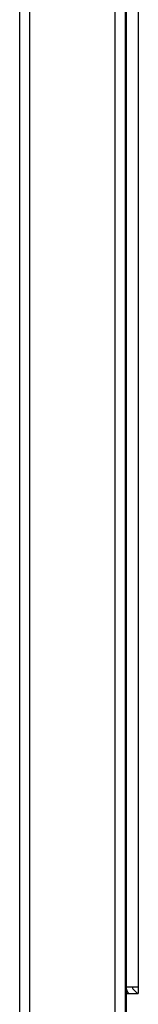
# Model space of a CAD drawing. Header units: inches. Extents: x 1390 to 5322, y 201 to 2979.
# Tile 61 of 85: x 4927 to 4955, y 1266 to 1500. Entities that reach past the tile are written whole.
import ezdxf

# ---------------------------------------------------------------- set-up
doc = ezdxf.new("R2010")
doc.units = ezdxf.units.IN
doc.header["$MEASUREMENT"] = 0
doc.layers.add('PWR_0600HP', color=7, linetype='Continuous')

# ---------------------------------------------------------------- blocks, each defined once
blk = doc.blocks.new('ssw06_side')
at = {"color": 7, "linetype": 'Continuous'}
for p, q in [((-370.5, -710.65), (-370.5, -89.15)), ((-368.1, -710.65), (-368.1, -89.15)), ((-347.9, -710.65), (-347.9, -89.15)), ((-345.5, -89.15), (-345.5, -710.65)), ((-342.4, -163.9), (-342.4, -635.9)), ((-345.5, -461), (-345.3, -461)), ((-342.4, -635.9), (-342.4, -637.5)), ((-345.3, -637.5), (-345.3, -693.3))]:
    blk.add_line(p, q, dxfattribs=at)
at = {"color": 144, "linetype": 'Continuous'}
for p, q in [((-345.3, -163.9), (-345.3, -635.9)), ((-345.5, -459.5), (-345.3, -459.5)), ((-345.5, -577.39), (-345.3, -577.39)), ((-345.3, -578.89), (-345.5, -578.89)), ((-345.3, -635.9), (-345.3, -637.5)), ((-345.3, -635.9), (-342.4, -635.9)), ((-343.54, -636.54), (-342.57, -637.5)), ((-345.3, -637.5), (-342.4, -637.5))]:
    blk.add_line(p, q, dxfattribs=at)
for radius, end in [(2.4, 221.8103), (0.9, 225)]:
    blk.add_arc((-342.9, -635.9), radius, 180, end, dxfattribs=at)

msp = doc.modelspace()

# ---------------------------------------------------------------- block references
at = {"layer": 'PWR_0600HP'}
msp.add_blockref('ssw06_side', (5297.52, 1906.09), dxfattribs=at)

doc.saveas('drawing.dxf')
